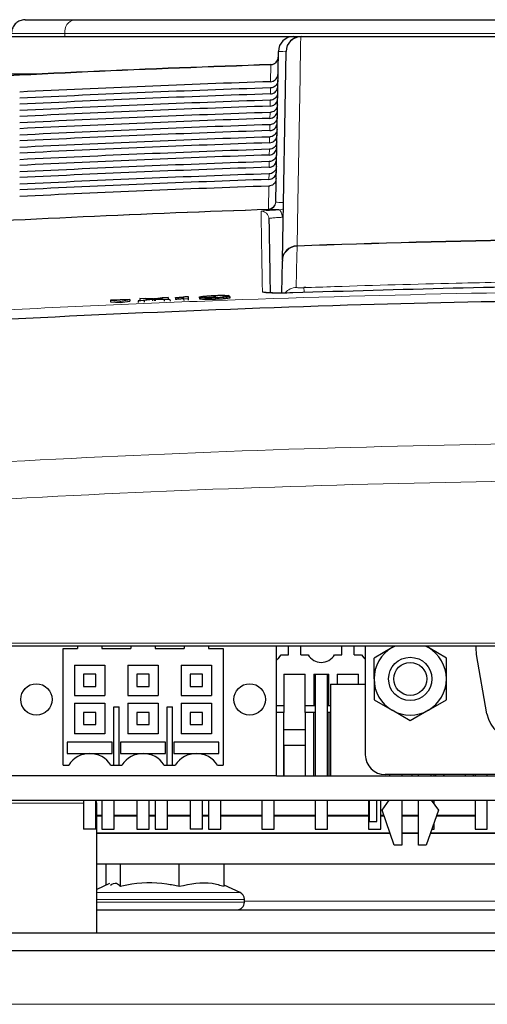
# Paper-space layout 'Blatt5' of a CAD drawing. Header units: millimetres. Extents: x 5 to 418, y 2 to 292.
# Tile 13 of 20: x 240 to 255, y 229 to 261. Entities that reach past the tile are written whole.
import ezdxf

# ---------------------------------------------------------------- set-up
doc = ezdxf.new("R2010")
doc.units = ezdxf.units.MM

psp = doc.layouts.new('Blatt5')

# ---------------------------------------------------------------- linework, layer by layer
at = {"color": 7, "linetype": 'Continuous', "lineweight": 25}
for p, q in [((240.0833, 261.2896), (241.7019, 261.2896)), ((241.7019, 261.2896), (258.6578, 261.2896)), ((234.6567, 260.7396), (248.8927, 260.7396)), ((248.8927, 260.7396), (249.1434, 260.7396)), ((248.3068, 255.3202), (248.3928, 260.2484)), ((248.524, 253.4026), (248.6435, 260.2484)), ((248.5052, 252.3215), (248.5235, 253.3704)), ((248.524, 253.4026), (248.5235, 253.3704)), ((249.2925, 252.5027), (249.2325, 252.5001)), ((243.5146, 252.1104), (242.88, 252.0854)), ((242.88, 252.0854), (243.1985, 252.0614)), ((242.88, 252.0854), (242.882, 252.0356)), ((242.882, 252.0356), (243.2005, 252.0115)), ((243.1985, 252.0614), (243.5146, 252.1104)), ((243.1985, 252.0614), (243.2005, 252.0115)), ((243.2005, 252.0115), (243.5166, 252.0605)), ((243.5146, 252.1104), (243.5166, 252.0605)), ((243.788, 252.0663), (244.2114, 252.1241)), ((243.9858, 252.074), (243.788, 252.0663)), ((243.788, 252.0663), (243.79, 252.0164)), ((243.8444, 252.145), (244.0396, 252.1527)), ((244.2114, 252.1241), (243.8444, 252.145)), ((243.8444, 252.145), (243.8464, 252.0951)), ((243.8536, 252.0947), (243.8464, 252.0951)), ((244.2567, 252.111), (243.9858, 252.074)), ((243.9858, 252.074), (243.9877, 252.0248)), ((244.0396, 252.1527), (244.2408, 252.1412)), ((244.3107, 252.1184), (244.3126, 252.0699)), ((244.6386, 252.0997), (244.358, 252.1157)), ((244.3754, 252.1465), (244.5746, 252.1737)), ((244.7725, 252.1815), (244.408, 252.1317)), ((244.408, 252.1317), (244.834, 252.1074)), ((244.5746, 252.1737), (244.7725, 252.1815)), ((244.834, 252.1074), (244.6386, 252.0997)), ((244.6386, 252.0997), (244.6405, 252.0517)), ((244.7725, 252.1815), (244.7744, 252.1334)), ((244.834, 252.1074), (244.8359, 252.0596)), ((245.017, 252.1629), (245.0167, 252.172)), ((245.017, 252.1629), (245.0189, 252.1153)), ((245.2838, 252.1251), (245.2818, 252.1846)), ((245.4311, 252.1309), (245.2838, 252.1251)), ((245.2838, 252.1251), (245.2857, 252.0775)), ((245.3338, 252.2036), (245.4286, 252.2073)), ((245.4286, 252.2073), (245.4311, 252.1309)), ((245.4286, 252.2073), (245.4305, 252.1595)), ((245.4311, 252.1309), (245.433, 252.0833)), ((245.7981, 252.1841), (245.8, 252.1363)), ((246.3188, 252.2344), (246.3207, 252.1857)), ((246.3321, 252.1653), (246.334, 252.1167)), ((246.7699, 252.2388), (246.6079, 252.2301)), ((246.6383, 252.2053), (246.8004, 252.2092)), ((246.7699, 252.2388), (246.7711, 252.2085)), ((246.8004, 252.2092), (246.8024, 252.1594)), ((287.5958, 240.7396), (226.1569, 240.7396)), ((241.3264, 240.6646), (241.8014, 240.6646)), ((241.3264, 236.8396), (241.3264, 240.6646)), ((241.8014, 240.7396), (241.8014, 240.6646)), ((242.6014, 240.7396), (242.6014, 240.6646)), ((242.6014, 240.6646), (243.5514, 240.6646)), ((243.5514, 240.7396), (243.5514, 240.6646)), ((244.3514, 240.7396), (244.3514, 240.6646)), ((244.3514, 240.6646), (245.3014, 240.6646)), ((245.3014, 240.7396), (245.3014, 240.6646)), ((246.1014, 240.7396), (246.1014, 240.6646)), ((246.1014, 240.6646), (246.5764, 240.6646)), ((246.5764, 240.6646), (246.5764, 236.8396)), ((248.3264, 236.4896), (248.3264, 240.7396)), ((248.7264, 240.4546), (248.7264, 240.7396)), ((249.1264, 240.4546), (249.1264, 240.7396)), ((250.4764, 240.4546), (250.4764, 240.7396)), ((250.8764, 240.4546), (250.8764, 240.7396)), ((251.2465, 240.7396), (251.2465, 237.1754)), ((252.1278, 240.6913), (251.534, 240.3485)), ((252.2207, 240.7396), (252.1278, 240.6913)), ((252.1278, 240.6913), (252.2115, 240.7396)), ((253.3153, 240.6913), (253.2223, 240.7396)), ((253.2315, 240.7396), (253.3153, 240.6913)), ((253.909, 240.3485), (253.3153, 240.6913)), ((248.4844, 240.4546), (248.7264, 240.4546)), ((249.1264, 240.4546), (249.3683, 240.4546)), ((250.2344, 240.4546), (250.4764, 240.4546)), ((250.8764, 240.4546), (251.1183, 240.4546)), ((251.534, 239.6629), (251.534, 240.3485)), ((253.909, 239.6629), (253.909, 240.3485)), ((255.2405, 238.5142), (254.8967, 240.4642)), ((241.7014, 240.1146), (242.7014, 240.1146)), ((241.7014, 240.1146), (241.7014, 239.1146)), ((242.7014, 240.1146), (242.7014, 239.1146)), ((243.4514, 240.1146), (243.4514, 239.1146)), ((243.4514, 240.1146), (244.4514, 240.1146)), ((244.4514, 240.1146), (244.4514, 239.1146)), ((245.2014, 240.1146), (245.2014, 239.1146)), ((245.2014, 240.1146), (246.2014, 240.1146)), ((246.2014, 240.1146), (246.2014, 239.1146)), ((242.0014, 239.8146), (242.0014, 239.4146)), ((242.4014, 239.8146), (242.0014, 239.8146)), ((242.4014, 239.4146), (242.4014, 239.8146)), ((243.7514, 239.8146), (243.7514, 239.4146)), ((244.1514, 239.8146), (243.7514, 239.8146)), ((244.1514, 239.4146), (244.1514, 239.8146)), ((245.5014, 239.8146), (245.5014, 239.4146)), ((245.9014, 239.8146), (245.5014, 239.8146)), ((245.9014, 239.4146), (245.9014, 239.8146)), ((248.5764, 239.8146), (248.5764, 238.7896)), ((248.5764, 239.8146), (249.2764, 239.8146)), ((249.2764, 238.7896), (249.2764, 239.8146)), ((249.5514, 239.8146), (250.0514, 239.8146)), ((249.5514, 239.8146), (249.5514, 238.7896)), ((249.6014, 239.8146), (249.6014, 236.4896)), ((250.0014, 236.4896), (250.0014, 239.8146)), ((250.0514, 238.7896), (250.0514, 239.8146)), ((250.3264, 239.8146), (250.3264, 239.4896)), ((250.3264, 239.8146), (251.0264, 239.8146)), ((251.0264, 239.4896), (251.0264, 239.8146)), ((242.0014, 239.4146), (242.4014, 239.4146)), ((243.7514, 239.4146), (244.1514, 239.4146)), ((245.5014, 239.4146), (245.9014, 239.4146)), ((250.1014, 239.4896), (250.1014, 236.4896)), ((250.1014, 239.4896), (251.2465, 239.4896)), ((251.534, 239.6629), (251.534, 238.9773)), ((253.909, 238.9773), (253.909, 239.6629)), ((241.7014, 239.1146), (242.7014, 239.1146)), ((243.4514, 239.1146), (244.4514, 239.1146)), ((245.2014, 239.1146), (246.2014, 239.1146)), ((241.7014, 238.8646), (242.7014, 238.8646)), ((241.7014, 238.8646), (241.7014, 237.8646)), ((242.7014, 238.8646), (242.7014, 237.8646)), ((242.9889, 236.8396), (242.9889, 238.7521)), ((242.9889, 238.7521), (243.1639, 238.7521)), ((243.1639, 236.8396), (243.1639, 238.7521)), ((243.4514, 238.8646), (244.4514, 238.8646)), ((243.4514, 238.8646), (243.4514, 237.8646)), ((244.4514, 238.8646), (244.4514, 237.8646)), ((244.7389, 236.8396), (244.7389, 238.7521)), ((244.7389, 238.7521), (244.9139, 238.7521)), ((244.9139, 236.8396), (244.9139, 238.7521)), ((245.2014, 238.8646), (246.2014, 238.8646)), ((245.2014, 238.8646), (245.2014, 237.8646)), ((246.2014, 238.8646), (246.2014, 237.8646)), ((248.3264, 238.7896), (248.5764, 238.7896)), ((248.5764, 238.7896), (248.5764, 238.5646)), ((249.2764, 238.7896), (249.5514, 238.7896)), ((249.2764, 238.5646), (249.2764, 238.7896)), ((249.5514, 238.7896), (249.6014, 238.7896)), ((250.0014, 238.7896), (250.0514, 238.7896)), ((250.0514, 238.7896), (250.1014, 238.7896)), ((251.534, 238.9773), (252.1278, 238.6345)), ((253.3153, 238.6345), (253.909, 238.9773)), ((242.0014, 238.5646), (242.0014, 238.1646)), ((242.4014, 238.5646), (242.0014, 238.5646)), ((242.4014, 238.1646), (242.4014, 238.5646)), ((243.7514, 238.5646), (243.7514, 238.1646)), ((244.1514, 238.5646), (243.7514, 238.5646)), ((244.1514, 238.1646), (244.1514, 238.5646)), ((245.5014, 238.5646), (245.5014, 238.1646)), ((245.9014, 238.5646), (245.5014, 238.5646)), ((245.9014, 238.1646), (245.9014, 238.5646)), ((248.5764, 238.5646), (248.3264, 238.5646)), ((248.5764, 237.4896), (248.5764, 238.5646)), ((249.6014, 238.5646), (249.2764, 238.5646)), ((249.2764, 238.5646), (249.2764, 237.4896)), ((249.5514, 236.4896), (249.5514, 238.5646)), ((250.1014, 238.5646), (250.0014, 238.5646)), ((250.0514, 238.5646), (250.0514, 236.4896)), ((252.7215, 238.2917), (252.1278, 238.6345)), ((253.3153, 238.6345), (252.7215, 238.2917)), ((242.0014, 238.1646), (242.4014, 238.1646)), ((243.7514, 238.1646), (244.1514, 238.1646)), ((245.5014, 238.1646), (245.9014, 238.1646)), ((242.7014, 237.8646), (241.7014, 237.8646)), ((244.4514, 237.8646), (243.4514, 237.8646)), ((246.2014, 237.8646), (245.2014, 237.8646)), ((249.2764, 237.9896), (248.5764, 237.9896)), ((242.9389, 237.5904), (241.4639, 237.5904)), ((241.4639, 237.5904), (241.4639, 237.2146)), ((242.9389, 237.2146), (242.9389, 237.5904)), ((244.6889, 237.5904), (243.2139, 237.5904)), ((243.2139, 237.5904), (243.2139, 237.2146)), ((244.6889, 237.2146), (244.6889, 237.5904)), ((246.4389, 237.5904), (244.9639, 237.5904)), ((244.9639, 237.5904), (244.9639, 237.2146)), ((246.4389, 237.2146), (246.4389, 237.5904)), ((248.5764, 237.4896), (248.5764, 236.4896)), ((248.5764, 237.4896), (249.2764, 237.4896)), ((248.5764, 236.4896), (248.5764, 237.4896)), ((248.5764, 237.4896), (248.5764, 237.4896)), ((249.2764, 237.4896), (249.2764, 236.4896)), ((241.4639, 237.2146), (242.1994, 237.2146)), ((241.4639, 237.2146), (242.9389, 237.2146)), ((241.4639, 237.2146), (241.4639, 237.2146)), ((242.2034, 237.2146), (242.9389, 237.2146)), ((242.9389, 237.2146), (242.9389, 237.2146)), ((243.2139, 237.2146), (243.9494, 237.2146)), ((243.2139, 237.2146), (244.6889, 237.2146)), ((243.2139, 237.2146), (243.2139, 237.2146)), ((243.9534, 237.2146), (244.6889, 237.2146)), ((244.6889, 237.2146), (244.6889, 237.2146)), ((244.9639, 237.2146), (245.6994, 237.2146)), ((244.9639, 237.2146), (244.9639, 237.2146)), ((244.9639, 237.2146), (246.4389, 237.2146)), ((245.7034, 237.2146), (246.4389, 237.2146)), ((246.4389, 237.2146), (246.4389, 237.2146)), ((241.3264, 236.8396), (241.5099, 236.8396)), ((242.8928, 236.8396), (243.2599, 236.8396)), ((244.6428, 236.8396), (245.0099, 236.8396)), ((246.3928, 236.8396), (246.5764, 236.8396)), ((248.3264, 236.4896), (239.5764, 236.4896)), ((248.3264, 236.4896), (290.8625, 236.4896)), ((270.1965, 236.5254), (251.8965, 236.5254)), ((252.0465, 236.4896), (252.0465, 236.5254)), ((252.4465, 236.5254), (252.4465, 236.4896)), ((252.7764, 236.5254), (252.7764, 236.4896)), ((252.9965, 236.4896), (252.9965, 236.5254)), ((253.3965, 236.5254), (253.3965, 236.4896)), ((253.5014, 236.4896), (253.5014, 236.5254)), ((253.5514, 236.5254), (253.5514, 236.4896)), ((253.8264, 236.5254), (253.8264, 236.4896)), ((253.8264, 236.4896), (253.8264, 236.5254)), ((254.5264, 236.5254), (254.5264, 236.4896)), ((254.8014, 236.4896), (254.8014, 236.5254)), ((254.8514, 236.5254), (254.8514, 236.4896)), ((255.2514, 236.4896), (255.2514, 236.5254)), ((237.1514, 235.6896), (291.0035, 235.6896)), ((242.0014, 235.6896), (242.0014, 234.7396)), ((242.4014, 234.7396), (242.4014, 235.6896)), ((242.4289, 231.3396), (242.4289, 235.5896)), ((242.6014, 235.6896), (242.6014, 234.7396)), ((243.0014, 234.7396), (243.0014, 235.6896)), ((243.7514, 235.6896), (243.7514, 234.7396)), ((244.1514, 234.7396), (244.1514, 235.6896)), ((244.3514, 235.6896), (244.3514, 234.7396)), ((244.7514, 234.7396), (244.7514, 235.6896)), ((245.5014, 235.6896), (245.5014, 234.7396)), ((245.9014, 234.7396), (245.9014, 235.6896)), ((246.1014, 235.6896), (246.1014, 234.7396)), ((246.5014, 234.7396), (246.5014, 235.6896)), ((247.8514, 235.6896), (247.8514, 234.7396)), ((248.2514, 234.7396), (248.2514, 235.6896)), ((249.6014, 235.6896), (249.6014, 234.7396)), ((250.0014, 234.7396), (250.0014, 235.6896)), ((251.3514, 235.6896), (251.3514, 234.7396)), ((251.3764, 235.6896), (251.3764, 234.9896)), ((251.6264, 234.9896), (251.6264, 235.6896)), ((251.7514, 234.7396), (251.7514, 235.6896)), ((251.7965, 235.3629), (252.0299, 235.6896)), ((252.4465, 235.6896), (252.4465, 234.2129)), ((252.9965, 234.2129), (252.9965, 235.6896)), ((253.4131, 235.6896), (253.6465, 235.3629)), ((253.5014, 235.5661), (253.5014, 235.6896)), ((254.8514, 235.6896), (254.8514, 234.7396)), ((255.2514, 234.7396), (255.2514, 235.6896)), ((242.4289, 235.1896), (242.6014, 235.1896)), ((242.4289, 235.1774), (242.6014, 235.1774)), ((243.0014, 235.1896), (243.7514, 235.1896)), ((243.0014, 235.1774), (243.7514, 235.1774)), ((244.1514, 235.1896), (244.3514, 235.1896)), ((244.1514, 235.1774), (244.3514, 235.1774)), ((244.7514, 235.1896), (245.5014, 235.1896)), ((244.7514, 235.1774), (245.5014, 235.1774)), ((245.9014, 235.1896), (246.1014, 235.1896)), ((245.9014, 235.1774), (246.1014, 235.1774)), ((246.5014, 235.1896), (247.8514, 235.1896)), ((246.5014, 235.1774), (247.8514, 235.1774)), ((248.2514, 235.1896), (249.6014, 235.1896)), ((248.2514, 235.1774), (249.6014, 235.1774)), ((250.0014, 235.1896), (251.3514, 235.1896)), ((250.0014, 235.1774), (251.3514, 235.1774)), ((251.7514, 235.1896), (251.8568, 235.1896)), ((251.7514, 235.1774), (251.861, 235.1774)), ((252.1965, 234.2129), (251.7965, 235.3629)), ((252.4465, 235.1896), (252.9965, 235.1896)), ((252.4465, 235.1774), (252.9965, 235.1774)), ((253.6465, 235.3629), (253.2465, 234.2129)), ((253.582, 235.1774), (254.8514, 235.1774)), ((253.5862, 235.1896), (254.8514, 235.1896)), ((251.3764, 234.9896), (251.6264, 234.9896)), ((253.5014, 234.7396), (253.5014, 234.9456)), ((242.4014, 234.7396), (242.0014, 234.7396)), ((252.0612, 234.6019), (242.4289, 234.6019)), ((252.0655, 234.5896), (242.4289, 234.5896)), ((242.6014, 234.7396), (243.0014, 234.7396)), ((243.7514, 234.7396), (244.1514, 234.7396)), ((244.3514, 234.7396), (244.7514, 234.7396)), ((245.9014, 234.7396), (245.5014, 234.7396)), ((246.1014, 234.7396), (246.5014, 234.7396)), ((247.8514, 234.7396), (248.2514, 234.7396)), ((249.6014, 234.7396), (250.0014, 234.7396)), ((251.3514, 234.7396), (251.7514, 234.7396)), ((252.9965, 234.6019), (252.4465, 234.6019)), ((252.9965, 234.5896), (252.4465, 234.5896)), ((262.8739, 234.5896), (253.3776, 234.5896)), ((262.8739, 234.6019), (253.3818, 234.6019)), ((253.4297, 234.7396), (253.5014, 234.7396)), ((254.8514, 234.7396), (255.2514, 234.7396)), ((252.4465, 234.2129), (252.1965, 234.2129)), ((253.2465, 234.2129), (252.9965, 234.2129)), ((262.8739, 233.5896), (242.4289, 233.5896)), ((242.7407, 232.9006), (242.7407, 233.5896)), ((243.2061, 232.8609), (243.2061, 233.5896)), ((245.1417, 232.8609), (245.1417, 233.5896)), ((246.612, 232.8609), (246.612, 233.5896)), ((242.8528, 232.9529), (242.4289, 232.7552)), ((247.1345, 232.6569), (246.612, 232.9006)), ((247.2789, 232.3396), (247.2789, 232.4304)), ((242.4289, 232.0896), (262.8739, 232.0896)), ((222.9764, 231.3396), (291.6764, 231.3396)), ((303.6264, 230.7396), (142.1264, 230.7396))]:
    psp.add_line(p, q, dxfattribs=at)
at = {"color": 7, "linetype": 'Continuous', "lineweight": 18}
for p, q in [((241.3837, 260.8396), (239.6328, 260.8396)), ((241.3837, 260.7396), (241.3837, 260.8396)), ((258.3396, 260.8396), (241.3837, 260.8396)), ((248.1379, 259.2557), (248.1476, 259.8083)), ((248.1476, 259.8083), (248.1478, 259.8172)), ((240.6128, 259.5115), (234.6567, 259.5115)), ((248.3796, 259.494), (248.3795, 259.494)), ((248.1309, 258.8548), (248.1344, 259.0521)), ((248.124, 258.4539), (248.1274, 258.6492)), ((248.117, 258.0529), (248.1203, 258.2464)), ((248.11, 257.652), (248.1133, 257.8436)), ((248.103, 257.2511), (248.1063, 257.4408)), ((248.096, 256.8502), (248.0993, 257.038)), ((248.089, 256.4492), (248.0923, 256.6352)), ((248.082, 256.0483), (248.0852, 256.2324)), ((248.0651, 255.0769), (248.0782, 255.8296)), ((248.3068, 255.3202), (248.3078, 255.312)), ((248.3078, 255.312), (248.3127, 255.3056)), ((248.0664, 255.0689), (248.0651, 255.0769)), ((248.0727, 255.0606), (248.0664, 255.0689)), ((249.0058, 253.8604), (249.0069, 253.8765)), ((244.2567, 252.111), (244.2587, 252.0624)), ((244.358, 252.1157), (244.3599, 252.0673)), ((226.1569, 240.8414), (287.5958, 240.8414)), ((238.8739, 235.5896), (242.0014, 235.5896)), ((242.4014, 235.5896), (242.4289, 235.5896)), ((242.4289, 232.6569), (247.031, 232.6569)), ((247.031, 232.6569), (247.1345, 232.6569)), ((247.1693, 232.4304), (242.4289, 232.4304)), ((242.4289, 232.3396), (247.1693, 232.3396)), ((247.2789, 232.4304), (247.1693, 232.4304)), ((247.1693, 232.3396), (247.2789, 232.3396)), ((247.2789, 232.3783), (262.8739, 232.3783)), ((142.1264, 228.9896), (303.6264, 228.9896))]:
    psp.add_line(p, q, dxfattribs=at)
at = {"color": 7, "linetype": 'Continuous', "lineweight": 18, "flags": 128}
for points in [[(249.1268, 260.7223), (249.1223, 260.4632), (249.1041, 259.4268), (249.0315, 255.281), (249.0069, 253.8765)], [(248.5205, 254.8078), (248.5163, 254.8554), (248.5085, 254.901), (248.4974, 254.9429), (248.4833, 254.9797), (248.4668, 255.0099), (248.4484, 255.0325), (248.429, 255.0467), (248.409, 255.0518)], [(249.0058, 253.8604), (249.0047, 253.7981), (249.0003, 253.5487), (248.9821, 252.5059)]]:
    psp.add_lwpolyline(points, dxfattribs=at)
at = {"color": 7, "linetype": 'Continuous', "lineweight": 25, "flags": 128}
for points in [[(254.8967, 240.4642), (254.8825, 240.6815), (254.8867, 240.7396)], [(248.3264, 240.2871), (248.4049, 240.3511), (248.4844, 240.4546)], [(251.1183, 240.4546), (251.1978, 240.3511), (251.2465, 240.3083)]]:
    psp.add_lwpolyline(points, dxfattribs=at)
at = {"color": 7, "linetype": 'Continuous', "lineweight": 25}
for centre, radius in [((252.7215, 239.6629), 0.7112), ((252.7215, 239.6629), 0.5391), ((240.4514, 238.9896), 0.5167), ((247.4514, 238.9896), 0.5167)]:
    psp.add_circle(centre, radius, dxfattribs=at)
at = {"color": 7, "linetype": 'Continuous', "lineweight": 18}
for centre, radius, start, end in [((241.7815, 260.8959), 0.4017, 101.42175, 188.04947), ((249.1339, 260.2317), 0.4907, 90.83095, 178.05314), ((249.1504, 260.7163), 0.0243, 106.55634, 165.709), ((248.1406, 260.057), 0.2488, 271.59586, 358.76105), ((264.6514, -239.9104), 499.9912, 91.891572, 93.268618), ((248.0581, 255.3256), 0.2488, 271.62305, 358.7612), ((248.0573, 255.3193), 0.2506, 272.07739, 358.3284), ((248.0628, 255.3104), 0.25, 272.2748, 358.88583), ((264.6514, -239.9104), 495.257, 91.919054, 93.328904), ((247.8313, 254.7568), 0.25, 1.01182, 91.95839), ((264.6514, -189.2604), 443.413, 87.978076, 92.021924), ((249.0228, 253.3612), 0.4995, 91.95675, 178.94807), ((249.0144, 253.3859), 0.4907, 90.87432, 178.05408), ((247.8774, 252.1101), 0.2504, 64.35013, 91.95167), ((248.9996, 252.0059), 0.5003, 92.00553, 139.79922), ((186.9662, 250.1635), 62.3098, 2.001397, 2.148115)]:
    psp.add_arc(centre, radius, start, end, dxfattribs=at)
at = {"color": 7, "linetype": 'Continuous', "lineweight": 25}
for centre, radius, start, end in [((248.8927, 260.2396), 0.5, 90, 179), ((249.1434, 260.2396), 0.5, 90, 179), ((248.1396, 260.0671), 0.25, 271.89151, 359), ((264.6514, -239.9104), 500, 91.891508, 93.268618), ((264.6514, -239.9104), 495.2486, 91.91836, 93.329121), ((264.6514, -189.2604), 443.3969, 87.977857, 92.022143), ((252.7215, 239.6629), 1.1875, 120, 180), ((252.7215, 239.6629), 1.1875, 0, 60), ((249.8014, 240.7046), 0.5, 210, 330), ((252.7215, 239.6629), 1.1875, 180, 240), ((252.7215, 239.6629), 1.1875, 300, 0), ((252.7215, 239.6629), 1.1875, 240, 300), ((256.2253, 238.6879), 1, 190, 270), ((242.2014, 236.3896), 0.825, 33.05571, 146.94429), ((243.9514, 236.3896), 0.825, 33.05571, 146.94429), ((245.7014, 236.3896), 0.825, 33.05571, 146.94429), ((251.8965, 237.1754), 0.65, 180, 270), ((242.3289, 235.5896), 0.1, 0, 43.5302), ((247.0289, 232.4304), 0.25, 0, 65), ((247.0289, 232.3396), 0.25, 270, 0)]:
    psp.add_arc(centre, radius, start, end, dxfattribs=at)
at = {"color": 7, "linetype": 'Continuous', "lineweight": 18}
psp.add_ellipse((249.3928, 260.2396), major_axis=(1, -0.0087), ratio=0.0087242, start_param=2.4177124, end_param=3.1415165, dxfattribs=at)
at = {"color": 7, "linetype": 'Continuous', "lineweight": 25}
for centre, major_axis, start_param, end_param in [((264.6514, -241.0796), (0, 500.6077), 0.0329928, 0.0494602), ((264.6514, -238.7471), (0, 498.0731), 0.0331679, 0.0497121), ((264.6514, -241.0786), (0, 500.2063), 0.0330333, 0.0494999), ((264.6514, -238.748), (0, 497.6717), 0.0332088, 0.0497522), ((264.6514, -241.0777), (0, 499.8049), 0.0330738, 0.0495397), ((264.6514, -238.749), (0, 497.2703), 0.0332497, 0.0497924), ((264.6514, -241.0767), (0, 499.4035), 0.0331144, 0.0495796), ((264.6514, -238.7499), (0, 496.8689), 0.0332907, 0.0498327), ((264.6514, -241.0758), (0, 499.0021), 0.0331551, 0.0496195), ((264.6514, -238.7508), (0, 496.4674), 0.0333318, 0.049873), ((264.6514, -241.0749), (0, 498.6007), 0.0331958, 0.0496595), ((264.6514, -238.7518), (0, 496.066), 0.033373, 0.0499134), ((264.6514, -241.0739), (0, 498.1992), 0.0332366, 0.0496995), ((264.6514, -238.7527), (0, 495.6646), 0.0334142, 0.0499539), ((264.6514, -241.073), (0, 497.7978), 0.0332775, 0.0497396), ((264.6514, -238.7537), (0, 495.2632), 0.0334555, 0.0499944), ((264.6514, -241.0721), (0, 497.3964), 0.0333184, 0.0497798), ((264.6514, -238.7546), (0, 494.8618), 0.0334968, 0.050035)]:
    psp.add_ellipse(centre, major_axis=major_axis, ratio=0.9999973, start_param=start_param, end_param=end_param, dxfattribs=at)
for points, knots in [([(240.0833, 261.2896), (240.0802, 261.2896), (240.0468, 261.2894), (239.9631, 261.279), (239.8394, 261.2283), (239.7253, 261.1259), (239.6477, 260.9913), (239.6378, 260.8902), (239.6328, 260.8396)], [0, 0, 0, 0, 0.0134637, 0.1420894, 0.3567824, 0.5712534, 0.785625, 1, 1, 1, 1]), ([(249.1434, 260.7396), (251.7286, 260.7396), (256.9096, 260.7396), (264.6964, 260.7396), (272.4656, 260.7396), (277.5912, 260.7396), (280.1593, 260.7396)], [0, 0, 0, 0, 0.25082221, 0.50268195, 0.75083429, 1, 1, 1, 1]), ([(248.1379, 259.2557), (248.1658, 259.2594), (248.2216, 259.2668), (248.2947, 259.3122), (248.3493, 259.3773), (248.3745, 259.4423), (248.3783, 259.4822), (248.3795, 259.494)], [0, 0, 0, 0, 0.225254, 0.4504807, 0.6764687, 0.9039241, 1, 1, 1, 1]), ([(248.1309, 258.8548), (248.1588, 258.8585), (248.2146, 258.8658), (248.2877, 258.9113), (248.3423, 258.9764), (248.3687, 259.0442), (248.3717, 259.0871), (248.3728, 259.102)], [0, 0, 0, 0, 0.2200079, 0.4399891, 0.6607138, 0.8828719, 1, 1, 1, 1]), ([(248.3762, 259.3004), (248.3729, 259.2718), (248.3663, 259.2145), (248.3211, 259.139), (248.2557, 259.0829), (248.189, 259.0565), (248.1477, 259.0531), (248.1344, 259.0521)], [0, 0, 0, 0, 0.2249122, 0.4498651, 0.6736204, 0.8949376, 1, 1, 1, 1]), ([(248.3692, 258.8976), (248.3659, 258.8689), (248.3593, 258.8117), (248.3141, 258.7362), (248.2487, 258.6801), (248.182, 258.6537), (248.1407, 258.6503), (248.1274, 258.6492)], [0, 0, 0, 0, 0.2249182, 0.4498771, 0.6736383, 0.8949613, 1, 1, 1, 1]), ([(248.3622, 258.4948), (248.3589, 258.4661), (248.3522, 258.4089), (248.3071, 258.3334), (248.2416, 258.2773), (248.175, 258.2509), (248.1336, 258.2475), (248.1203, 258.2464)], [0, 0, 0, 0, 0.2249241, 0.449889, 0.6736562, 0.8949851, 1, 1, 1, 1]), ([(248.124, 258.4539), (248.1518, 258.4576), (248.2076, 258.4649), (248.2808, 258.5103), (248.3353, 258.5755), (248.3617, 258.6433), (248.3647, 258.6862), (248.3658, 258.701)], [0, 0, 0, 0, 0.2200138, 0.4400009, 0.6607316, 0.8828958, 1, 1, 1, 1]), ([(248.3551, 258.092), (248.3518, 258.0633), (248.3452, 258.0061), (248.3, 257.9306), (248.2346, 257.8745), (248.168, 257.8481), (248.1266, 257.8447), (248.1133, 257.8436)], [0, 0, 0, 0, 0.2249301, 0.449901, 0.6736741, 0.8950089, 1, 1, 1, 1]), ([(248.117, 258.0529), (248.1448, 258.0566), (248.2006, 258.064), (248.2738, 258.1094), (248.3283, 258.1746), (248.3547, 258.2424), (248.3577, 258.2853), (248.3588, 258.3001)], [0, 0, 0, 0, 0.22001967, 0.44001267, 0.6607494, 0.88291961, 1, 1, 1, 1]), ([(248.11, 257.652), (248.1379, 257.6557), (248.1936, 257.6631), (248.2668, 257.7085), (248.3213, 257.7737), (248.3477, 257.8415), (248.3507, 257.8844), (248.3518, 257.8992)], [0, 0, 0, 0, 0.2200256, 0.4400245, 0.6607672, 0.8829435, 1, 1, 1, 1]), ([(248.103, 257.2511), (248.1309, 257.2548), (248.1866, 257.2622), (248.2598, 257.3076), (248.3143, 257.3727), (248.3407, 257.4405), (248.3437, 257.4834), (248.3448, 257.4983)], [0, 0, 0, 0, 0.2200315, 0.4400364, 0.6607851, 0.8829674, 1, 1, 1, 1]), ([(248.3481, 257.6891), (248.3448, 257.6605), (248.3382, 257.6033), (248.293, 257.5278), (248.2276, 257.4717), (248.1609, 257.4453), (248.1196, 257.4419), (248.1063, 257.4408)], [0, 0, 0, 0, 0.2249361, 0.4499129, 0.673692, 0.8950327, 1, 1, 1, 1]), ([(248.3411, 257.2863), (248.3378, 257.2577), (248.3312, 257.2005), (248.286, 257.125), (248.2205, 257.0689), (248.1539, 257.0425), (248.1126, 257.0391), (248.0993, 257.038)], [0, 0, 0, 0, 0.2249421, 0.449925, 0.67371, 0.8950566, 1, 1, 1, 1]), ([(248.3341, 256.8835), (248.3307, 256.8549), (248.3241, 256.7977), (248.2789, 256.7222), (248.2135, 256.6661), (248.1469, 256.6397), (248.1055, 256.6363), (248.0923, 256.6352)], [0, 0, 0, 0, 0.2249481, 0.449937, 0.673728, 0.8950805, 1, 1, 1, 1]), ([(248.096, 256.8502), (248.1239, 256.8539), (248.1796, 256.8612), (248.2528, 256.9067), (248.3073, 256.9718), (248.3337, 257.0396), (248.3367, 257.0825), (248.3378, 257.0973)], [0, 0, 0, 0, 0.2200375, 0.4400482, 0.660803, 0.8829914, 1, 1, 1, 1]), ([(248.327, 256.4807), (248.3237, 256.4521), (248.3171, 256.3949), (248.2719, 256.3193), (248.2065, 256.2633), (248.1398, 256.2369), (248.0985, 256.2335), (248.0852, 256.2324)], [0, 0, 0, 0, 0.2249541, 0.449949, 0.673746, 0.8951044, 1, 1, 1, 1]), ([(248.089, 256.4492), (248.1169, 256.4529), (248.1726, 256.4603), (248.2458, 256.5057), (248.3003, 256.5709), (248.3267, 256.6387), (248.3297, 256.6816), (248.3308, 256.6964)], [0, 0, 0, 0, 0.2200434, 0.4400601, 0.6608209, 0.8830154, 1, 1, 1, 1]), ([(248.082, 256.0483), (248.1099, 256.052), (248.1657, 256.0594), (248.2388, 256.1048), (248.2933, 256.17), (248.3197, 256.2378), (248.3227, 256.2807), (248.3238, 256.2955)], [0, 0, 0, 0, 0.2200494, 0.440072, 0.6608389, 0.8830395, 1, 1, 1, 1]), ([(248.32, 256.0779), (248.3167, 256.0493), (248.3101, 255.9921), (248.2649, 255.9165), (248.1995, 255.8605), (248.1328, 255.8341), (248.0915, 255.8307), (248.0782, 255.8296)], [0, 0, 0, 0, 0.2249602, 0.4499611, 0.6737641, 0.8951284, 1, 1, 1, 1]), ([(248.409, 255.0518), (248.3264, 255.0519), (248.1545, 255.0522), (248.1006, 255.0577), (248.0727, 255.0606)], [0, 0, 0, 0, 0.48103461, 1, 1, 1, 1]), ([(248.0812, 254.7612), (248.0865, 254.4527), (248.0966, 253.8769), (248.1151, 252.8189), (248.1236, 252.328)], [0, 0, 0, 0, 0.5359368, 1, 1, 1, 1]), ([(248.8686, 252.3288), (248.8637, 252.3286), (248.74, 252.3239), (248.4932, 252.3201), (248.1994, 252.3226), (248.0368, 252.3303), (247.9674, 252.3392), (247.9673, 252.3392), (247.9672, 252.3392)], [0, 0, 0, 0, 0.0113943, 0.2906431, 0.5728067, 0.8094457, 0.9369982, 1, 1, 1, 1]), ([(260.8004, 252.5518), (260.334, 252.5524), (256.3559, 252.5575), (252.3791, 252.4357), (248.8686, 252.3281)], [0, 0, 0, 0, 0.1172367, 1, 1, 1, 1]), ([(294.0976, 251.2523), (289.2036, 251.4998), (279.4112, 251.9951), (264.9242, 252.178), (250.2145, 252.0014), (240.4219, 251.5094), (235.3051, 251.2523)], [0, 0, 0, 0, 0.2498914, 0.5000001, 0.7387425, 1, 1, 1, 1]), ([(244.2408, 252.1412), (244.2537, 252.1404), (244.2717, 252.1393), (244.294, 252.1378), (244.2984, 252.1368), (244.3006, 252.1363)], [0, 0, 0, 0, 0.5612769, 0.7817626, 1, 1, 1, 1]), ([(244.3107, 252.1184), (244.3005, 252.117), (244.2824, 252.1146), (244.2646, 252.1121), (244.2567, 252.111)], [0, 0, 0, 0, 0.5600016, 1, 1, 1, 1]), ([(244.3006, 252.1363), (244.3146, 252.1382), (244.3395, 252.1416), (244.3644, 252.145), (244.3754, 252.1465)], [0, 0, 0, 0, 0.5599999, 1, 1, 1, 1]), ([(244.358, 252.1157), (244.3491, 252.1162), (244.3333, 252.1171), (244.3176, 252.118), (244.3107, 252.1184)], [0, 0, 0, 0, 0.5599998, 1, 1, 1, 1]), ([(245.0167, 252.172), (245.0883, 252.1775), (245.2161, 252.1873), (245.2978, 252.1986), (245.3338, 252.2036)], [0, 0, 0, 0, 0.5604274, 1, 1, 1, 1]), ([(245.2818, 252.1846), (245.2364, 252.1803), (245.1552, 252.1726), (245.0593, 252.1659), (245.017, 252.1629)], [0, 0, 0, 0, 0.5596859, 1, 1, 1, 1]), ([(245.2838, 252.1348), (245.2383, 252.1305), (245.1571, 252.1228), (245.0612, 252.116), (245.019, 252.1131)], [0, 0, 0, 0, 0.5596859, 1, 1, 1, 1]), ([(245.7981, 252.1841), (245.8042, 252.1899), (245.8161, 252.2014), (245.9437, 252.2199), (246.1315, 252.2347), (246.2613, 252.2406), (246.3263, 252.2436)], [0, 0, 0, 0, 0.2804925, 0.5595697, 0.7796153, 1, 1, 1, 1]), ([(246.3321, 252.1653), (246.246, 252.1624), (246.0743, 252.1564), (245.8924, 252.1609), (245.8127, 252.1714), (245.803, 252.1799), (245.7981, 252.1841)], [0, 0, 0, 0, 0.2799551, 0.5580876, 0.7789116, 1, 1, 1, 1]), ([(246.3341, 252.1155), (246.248, 252.1125), (246.0763, 252.1066), (245.8944, 252.1111), (245.8147, 252.1216), (245.805, 252.13), (245.8001, 252.1343)], [0, 0, 0, 0, 0.2799551, 0.5580876, 0.7789116, 1, 1, 1, 1]), ([(246.3188, 252.2344), (246.2782, 252.2327), (246.1971, 252.2291), (246.0887, 252.2207), (245.9775, 252.207), (245.9673, 252.1973), (245.9602, 252.1905)], [0, 0, 0, 0, 0.1872234, 0.3739058, 0.5607363, 1, 1, 1, 1]), ([(245.9602, 252.1905), (245.9635, 252.1866), (245.9702, 252.1786), (246.0375, 252.1703), (246.1711, 252.1689), (246.2681, 252.172), (246.3166, 252.1735)], [0, 0, 0, 0, 0.28124501, 0.56071564, 0.78013802, 1, 1, 1, 1]), ([(246.3207, 252.1846), (246.2798, 252.1828), (246.198, 252.1792), (246.0946, 252.1709), (246.0264, 252.1639), (246.0181, 252.1606), (246.017, 252.1601)], [0, 0, 0, 0, 0.3178588, 0.6347989, 0.9519906, 1, 1, 1, 1]), ([(246.3166, 252.1735), (246.3608, 252.1756), (246.449, 252.1796), (246.5832, 252.1914), (246.6174, 252.2), (246.6383, 252.2053)], [0, 0, 0, 0, 0.2807112, 0.5609046, 1, 1, 1, 1]), ([(246.6079, 252.2301), (246.5952, 252.232), (246.5697, 252.2357), (246.4983, 252.2383), (246.4081, 252.2376), (246.3486, 252.2355), (246.3188, 252.2344)], [0, 0, 0, 0, 0.2805533, 0.5597389, 0.7796538, 1, 1, 1, 1]), ([(246.3263, 252.2436), (246.3826, 252.2455), (246.4951, 252.2494), (246.6332, 252.2493), (246.7258, 252.2454), (246.7552, 252.241), (246.7699, 252.2388)], [0, 0, 0, 0, 0.2800806, 0.5594487, 0.7795488, 1, 1, 1, 1]), ([(246.8004, 252.2092), (246.7815, 252.2045), (246.7437, 252.1952), (246.6227, 252.1819), (246.4773, 252.1717), (246.3805, 252.1674), (246.3321, 252.1653)], [0, 0, 0, 0, 0.2802563, 0.5595462, 0.7795894, 1, 1, 1, 1]), ([(246.8024, 252.1594), (246.7835, 252.1547), (246.7457, 252.1454), (246.6247, 252.1321), (246.4792, 252.1218), (246.3825, 252.1176), (246.3341, 252.1155)], [0, 0, 0, 0, 0.2802563, 0.5595462, 0.7795894, 1, 1, 1, 1]), ([(242.8775, 232.9), (242.9458, 232.9416), (243.0564, 233.009), (243.1647, 232.9018), (243.2061, 232.8609)], [0, 0, 0, 0, 0.6180728, 1, 1, 1, 1]), ([(243.2061, 232.8609), (243.2761, 232.8772), (243.775, 232.993), (244.4417, 233.0166), (245.0066, 232.891), (245.1417, 232.8609)], [0, 0, 0, 0, 0.1105939, 0.7873544, 1, 1, 1, 1]), ([(245.1417, 232.8609), (245.5026, 232.9372), (245.9969, 233.0417), (246.4812, 232.8994), (246.612, 232.8609)], [0, 0, 0, 0, 0.7299075, 1, 1, 1, 1])]:
    psp.add_open_spline(points, degree=3, knots=knots, dxfattribs=at)
at = {"color": 7, "linetype": 'Continuous', "lineweight": 18}
for points, knots in [([(280.1759, 260.7223), (277.6105, 260.7224), (272.4795, 260.7226), (266.4446, 260.7226), (261.2524, 260.7226), (256.9004, 260.7225), (252.5676, 260.7224), (249.9825, 260.7223), (249.1268, 260.7223)], [0, 0, 0, 0, 0.2486467, 0.497289, 0.5811431, 0.7490357, 0.9169292, 1, 1, 1, 1]), ([(248.3127, 255.3056), (248.3341, 255.3022), (248.3721, 255.2963), (248.5006, 255.296), (248.5571, 255.2959)], [0, 0, 0, 0, 0.560985, 1, 1, 1, 1]), ([(247.8227, 255.0066), (247.8337, 255.0102), (247.8557, 255.0173), (248.0286, 255.0316), (248.2304, 255.0435), (248.3699, 255.05), (248.409, 255.0518)], [0, 0, 0, 0, 0.2949123, 0.5898446, 0.8848018, 1, 1, 1, 1]), ([(247.8689, 252.3604), (247.8687, 252.3712), (247.8678, 252.4251), (247.8639, 252.6486), (247.8491, 253.4968), (247.8337, 254.3777), (247.8253, 254.8584), (247.8227, 255.0066)], [0, 0, 0, 0, 0.0088087, 0.0440433, 0.1849823, 0.7487663, 1, 1, 1, 1]), ([(248.409, 255.0518), (248.4371, 255.0543), (248.4869, 255.0586), (248.5331, 255.0729), (248.5533, 255.0792)], [0, 0, 0, 0, 0.5638041, 1, 1, 1, 1]), ([(248.5205, 254.8078), (248.4911, 254.8061), (248.3866, 254.7998), (248.2354, 254.788), (248.1059, 254.7733), (248.0894, 254.7652), (248.0812, 254.7612)], [0, 0, 0, 0, 0.11514571, 0.41005177, 0.70502456, 1, 1, 1, 1]), ([(249.2322, 252.4991), (249.5653, 252.5105), (251.231, 252.5674), (253.916, 252.6438), (256.2682, 252.6879), (257.2873, 252.707)], [0, 0, 0, 0, 0.1241023, 0.6205161, 1, 1, 1, 1]), ([(235.7371, 251.5627), (236.4026, 251.6011), (239.7305, 251.7932), (248.3919, 252.1963), (261.7311, 252.4878), (277.6881, 252.3515), (288.2923, 251.8246), (293.5657, 251.5627)], [0, 0, 0, 0, 0.03456624, 0.17283554, 0.44954959, 0.72626364, 1, 1, 1, 1]), ([(248.8686, 252.3281), (248.7561, 252.3253), (248.5313, 252.3195), (248.2317, 252.3209), (248.0056, 252.3299), (247.8861, 252.3442), (247.8737, 252.3558), (247.8689, 252.3604)], [0, 0, 0, 0, 0.2149218, 0.4298257, 0.6447637, 0.8597292, 1, 1, 1, 1]), ([(248.9821, 252.5059), (248.9848, 252.5042), (248.9902, 252.5009), (249.0333, 252.4978), (249.0967, 252.4965), (249.167, 252.4971), (249.2136, 252.4985), (249.2322, 252.4991)], [0, 0, 0, 0, 0.2147505, 0.4295793, 0.6438148, 0.8575512, 1, 1, 1, 1]), ([(228.8641, 246.1576), (234.2942, 246.4976), (245.1602, 247.1781), (260.2671, 247.4863), (275.9457, 247.4198), (286.1671, 246.9597), (292.1721, 246.6894)], [0, 0, 0, 0, 0.2576262, 0.5155282, 0.7153753, 1, 1, 1, 1]), ([(292.1038, 245.4702), (287.0087, 245.7062), (276.8137, 246.1785), (261.1792, 246.2842), (245.2146, 245.9577), (234.3756, 245.2792), (228.9532, 244.9397)], [0, 0, 0, 0, 0.2421216, 0.4844723, 0.7420981, 1, 1, 1, 1])]:
    psp.add_open_spline(points, degree=3, knots=knots, dxfattribs=at)

doc.saveas('drawing.dxf')
